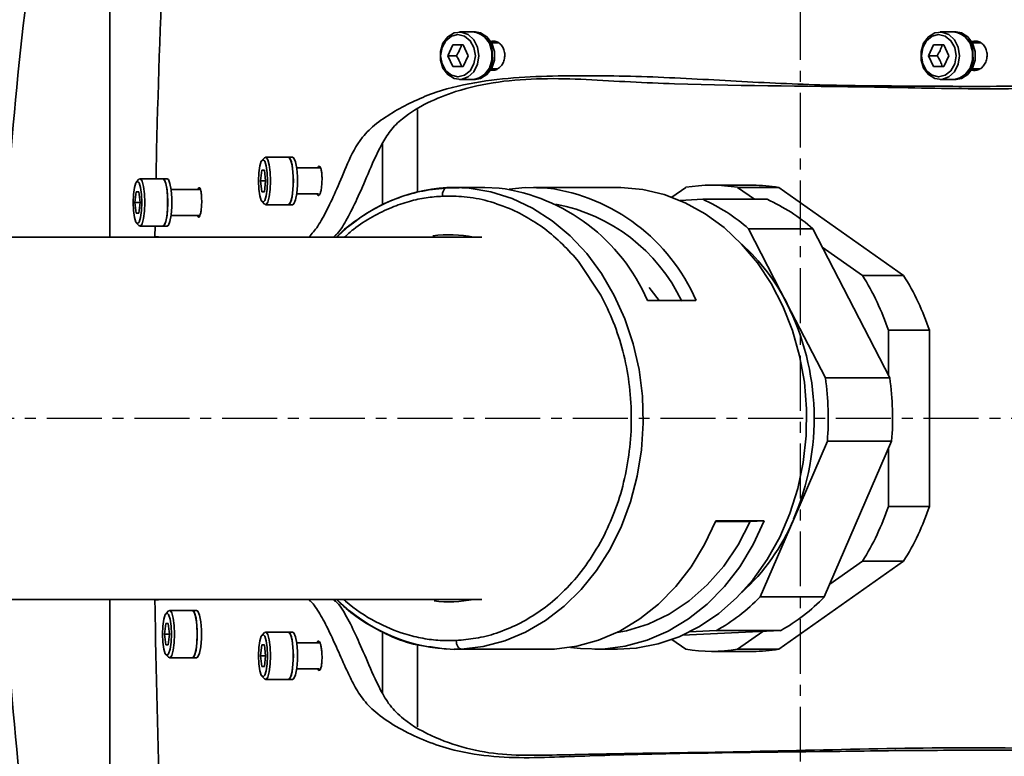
# Model space of a CAD drawing. Header units: millimetres. Extents: x 13873 to 18697, y 1443 to 6366.
# Tile 8 of 28: x 16244 to 16358, y 3468 to 3554. Entities that reach past the tile are written whole.
import ezdxf

# ---------------------------------------------------------------- set-up
doc = ezdxf.new("R2010")
doc.units = ezdxf.units.MM
doc.header["$PDSIZE"] = -1
doc.linetypes.add('CENTER', pattern=[10.16, 6.35, -1.27, 1.27, -1.27])
doc.styles.add('标准汉字', font='gbenor.shx', dxfattribs={"bigfont": 'gbcbig.shx'})
doc.dimstyles.new('ISO-25', dxfattribs={"dimscale": 5, "dimtxt": 3.5, "dimasz": 4.5, "dimexe": 3.5, "dimexo": 0.625, "dimtad": 1, "dimdec": 1, "dimdsep": 46, "dimtxsty": '标准汉字', "dimcen": 2.5, "dimclrd": 1, "dimclre": 1, "dimadec": 0, "dimazin": 0, "dimtfac": 1, "dimtdec": 1, "dimtmove": 1, "dimatfit": 3, "dimfxl": 1, "dimarcsym": 0})

# ---------------------------------------------------------------- blocks, each defined once
blk = doc.blocks.new('*D69')
at = {"color": 1, "lineweight": -2, "transparency": 16777216}
for p, q in [((16788.6, 4047.75), (16724.23, 4011.3)), ((15834.46, 3507.51), (16704.65, 4000.22))]:
    blk.add_line(p, q, dxfattribs=at)
at = {"color": 1, "transparency": 16777216}
blk.add_solid([(16722.39, 4014.57), (16726.08, 4008.04), (16704.65, 4000.22)], dxfattribs=at)
at = {"layer": 'Defpoints', "color": 0, "transparency": 16777216}
for p in [(16704.65, 4000.22), (15834.46, 3507.51)]:
    blk.add_point(p, dxfattribs=at)
at = {"color": 0, "transparency": 16777216, "insert": (16760.36, 4045.4), "char_height": 17.5, "attachment_point": 5, "rotation": 29.5186, "style": '标准汉字'}
blk.add_mtext('R1000', dxfattribs=at)

msp = doc.modelspace()

# ---------------------------------------------------------------- linework, layer by layer
at = {"color": 4, "linetype": 'CENTER'}
for p, q in [((16334.46, 3606.18), (16334.46, 3408.84)), ((16913.93, 3507.51), (15603.09, 3507.51))]:
    msp.add_line(p, q, dxfattribs=at)
at = {"linetype": 'Continuous', "lineweight": 35}
for p, q in [((16254.46, 3528.51), (16254.46, 3580.6)), ((16296.54, 3552.26), (16294.99, 3552.26)), ((16296.83, 3552.26), (16296.54, 3552.26)), ((16352.24, 3552.26), (16350.69, 3552.26)), ((16352.53, 3552.26), (16352.24, 3552.26)), ((16299.5, 3551.01), (16298.72, 3551.01)), ((16355.39, 3551.01), (16354.42, 3551.01)), ((16293.64, 3549.51), (16294.23, 3550.76)), ((16294.23, 3550.76), (16295.41, 3550.76)), ((16295.41, 3550.76), (16296, 3549.51)), ((16349.34, 3549.51), (16349.93, 3550.76)), ((16349.93, 3550.76), (16351.11, 3550.76)), ((16351.11, 3550.76), (16351.7, 3549.51)), ((16294.23, 3548.26), (16293.64, 3549.51)), ((16294.63, 3549.51), (16293.64, 3549.51)), ((16296, 3549.51), (16295.41, 3548.26)), ((16349.93, 3548.26), (16349.34, 3549.51)), ((16350.34, 3549.51), (16349.34, 3549.51)), ((16351.7, 3549.51), (16351.11, 3548.26)), ((16295.41, 3548.26), (16294.23, 3548.26)), ((16298.72, 3548.01), (16299.45, 3548.01)), ((16351.11, 3548.26), (16349.93, 3548.26)), ((16354.42, 3548.01), (16355.33, 3548.01)), ((16294.99, 3546.76), (16296.54, 3546.76)), ((16296.54, 3546.76), (16296.83, 3546.76)), ((16350.69, 3546.76), (16352.24, 3546.76)), ((16352.24, 3546.76), (16352.53, 3546.76)), ((16290.11, 3533.75), (16290.11, 3543.3)), ((16286.06, 3532.26), (16286.06, 3539.37)), ((16272.4, 3537.7), (16272.12, 3537.41)), ((16275.16, 3537.76), (16272.52, 3537.76)), ((16275.65, 3537.76), (16275.16, 3537.76)), ((16271.93, 3535.01), (16272.08, 3536.26)), ((16272.08, 3536.26), (16272.38, 3536.26)), ((16272.38, 3536.26), (16272.53, 3535.01)), ((16278.89, 3536.51), (16276.13, 3536.51)), ((16257.85, 3535.2), (16257.57, 3534.91)), ((16260.61, 3535.26), (16257.97, 3535.26)), ((16261.1, 3535.26), (16260.61, 3535.26)), ((16272.08, 3533.76), (16271.93, 3535.01)), ((16272.53, 3535.01), (16271.93, 3535.01)), ((16272.53, 3535.01), (16272.38, 3533.76)), ((16257.38, 3532.51), (16257.53, 3533.76)), ((16257.53, 3533.76), (16257.83, 3533.76)), ((16257.83, 3533.76), (16257.98, 3532.51)), ((16264.97, 3534.01), (16261.58, 3534.01)), ((16272.38, 3533.76), (16272.08, 3533.76)), ((16294.95, 3534.22), (16293.34, 3534.17)), ((16293.56, 3534.24), (16294.39, 3534.26)), ((16297.94, 3534.26), (16294.39, 3534.26)), ((16295.33, 3534.24), (16294.95, 3534.22)), ((16299.59, 3534.19), (16297.94, 3534.26)), ((16313.31, 3534.26), (16303.56, 3534.26)), ((16319.61, 3533.13), (16321.21, 3534.26)), ((16328.98, 3534.51), (16324.21, 3534.51)), ((16327.22, 3534.26), (16329.18, 3532.88)), ((16331.99, 3534.26), (16327.22, 3534.26)), ((16331.99, 3534.26), (16346.45, 3524.06)), ((16257.53, 3531.26), (16257.38, 3532.51)), ((16257.98, 3532.51), (16257.38, 3532.51)), ((16257.98, 3532.51), (16257.83, 3531.26)), ((16272.12, 3532.62), (16272.4, 3532.33)), ((16276.13, 3533.51), (16278.66, 3533.51)), ((16320.56, 3532.76), (16323.18, 3532.88)), ((16330.64, 3532.88), (16323.18, 3532.88)), ((16272.52, 3532.26), (16275.16, 3532.26)), ((16275.16, 3532.26), (16275.65, 3532.26)), ((16301.14, 3531.66), (16301.94, 3531.27)), ((16257.83, 3531.26), (16257.53, 3531.26)), ((16261.58, 3531.01), (16264.92, 3531.01)), ((16257.57, 3530.12), (16257.85, 3529.83)), ((16257.97, 3529.76), (16260.61, 3529.76)), ((16259.72, 3529.76), (16259.7, 3528.56)), ((16260.61, 3529.76), (16261.1, 3529.76)), ((16328.5, 3529.46), (16332.94, 3520.82)), ((16335.95, 3529.46), (16328.5, 3529.46)), ((16335.95, 3529.46), (16344.85, 3512.19)), ((16259.7, 3528.56), (16260.52, 3528.51)), ((16337.04, 3527.34), (16341.69, 3524.06)), ((16308.15, 3526.4), (16308.77, 3525.67)), ((16308.77, 3525.67), (16311.38, 3521.76)), ((16341.69, 3524.06), (16346.45, 3524.06)), ((16322.4, 3521.17), (16316.78, 3521.17)), ((16332.94, 3520.82), (16337.39, 3512.19)), ((16344.69, 3517.71), (16344.69, 3512.49)), ((16349.46, 3517.71), (16344.69, 3517.71)), ((16349.46, 3517.71), (16349.46, 3497.31)), ((16344.85, 3512.19), (16337.39, 3512.19)), ((16337.62, 3504.86), (16333.72, 3495.84)), ((16345.07, 3504.86), (16337.27, 3486.82)), ((16345.07, 3504.86), (16337.62, 3504.86)), ((16344.69, 3503.97), (16344.69, 3497.31)), ((16344.69, 3497.31), (16349.46, 3497.31)), ((16324.66, 3495.56), (16328.66, 3495.56)), ((16324.69, 3495.63), (16330.31, 3495.63)), ((16330.31, 3495.63), (16328.66, 3495.56)), ((16333.72, 3495.84), (16329.82, 3486.82)), ((16311.78, 3494.03), (16311.32, 3493.15)), ((16346.45, 3490.96), (16331.99, 3480.76)), ((16341.69, 3490.96), (16337.91, 3488.3)), ((16346.45, 3490.96), (16341.69, 3490.96)), ((16254.46, 3434.43), (16254.46, 3486.51)), ((16260.55, 3486.51), (16259.7, 3486.46)), ((16337.27, 3486.82), (16329.82, 3486.82)), ((16261.27, 3485.2), (16260.99, 3484.91)), ((16264.03, 3485.26), (16261.39, 3485.26)), ((16264.52, 3485.26), (16264.03, 3485.26)), ((16260.8, 3482.51), (16260.95, 3483.76)), ((16260.95, 3483.76), (16261.25, 3483.76)), ((16261.25, 3483.76), (16261.4, 3482.51)), ((16302.62, 3484.11), (16301.78, 3483.67)), ((16260.95, 3481.26), (16260.8, 3482.51)), ((16261.4, 3482.51), (16260.8, 3482.51)), ((16261.4, 3482.51), (16261.25, 3481.26)), ((16272.4, 3482.7), (16272.12, 3482.41)), ((16275.16, 3482.76), (16272.52, 3482.76)), ((16275.65, 3482.76), (16275.16, 3482.76)), ((16286.06, 3475.71), (16286.06, 3482.77)), ((16332.19, 3482.92), (16320.84, 3482.39)), ((16324.73, 3482.92), (16321.65, 3482.77)), ((16332.19, 3482.92), (16324.73, 3482.92)), ((16330.14, 3482.82), (16327.22, 3480.76)), ((16261.25, 3481.26), (16260.95, 3481.26)), ((16271.93, 3480.01), (16272.08, 3481.26)), ((16272.08, 3481.26), (16272.38, 3481.26)), ((16272.38, 3481.26), (16272.53, 3480.01)), ((16278.82, 3481.51), (16276.13, 3481.51)), ((16290.11, 3471.77), (16290.11, 3481.27)), ((16321.21, 3480.76), (16319.61, 3481.89)), ((16260.99, 3480.12), (16261.27, 3479.83)), ((16291.93, 3481.01), (16293.44, 3480.79)), ((16295.21, 3480.78), (16294.39, 3480.76)), ((16294.39, 3480.76), (16305.05, 3480.76)), ((16309.02, 3480.84), (16307.86, 3480.98)), ((16310.68, 3480.76), (16313.31, 3480.76)), ((16324.21, 3480.51), (16328.98, 3480.51)), ((16327.22, 3480.76), (16331.99, 3480.76)), ((16261.39, 3479.76), (16264.03, 3479.76)), ((16264.03, 3479.76), (16264.52, 3479.76)), ((16272.08, 3478.76), (16271.93, 3480.01)), ((16272.53, 3480.01), (16271.93, 3480.01)), ((16272.53, 3480.01), (16272.38, 3478.76)), ((16272.38, 3478.76), (16272.08, 3478.76)), ((16276.13, 3478.51), (16278.73, 3478.51)), ((16272.12, 3477.62), (16272.4, 3477.33)), ((16272.52, 3477.26), (16275.16, 3477.26)), ((16275.16, 3477.26), (16275.65, 3477.26))]:
    msp.add_line(p, q, dxfattribs=at)
at = {"linetype": 'Continuous', "lineweight": 35, "flags": 128}
for points in [[(16297.24, 3549.51), (16297.09, 3548.52), (16296.66, 3547.66), (16296, 3547.05), (16295.2, 3546.77), (16294.38, 3546.87), (16293.63, 3547.32), (16293.08, 3548.06), (16292.78, 3549.01), (16292.78, 3550.02), (16293.08, 3550.96), (16293.63, 3551.71), (16294.38, 3552.16), (16295.2, 3552.25), (16296, 3551.97), (16296.66, 3551.36), (16297.09, 3550.51), (16297.24, 3549.51)], [(16296.83, 3549.51), (16296.67, 3550.45), (16296.24, 3551.24), (16295.59, 3551.78), (16294.82, 3551.96), (16294.05, 3551.78), (16293.4, 3551.24), (16292.97, 3550.45), (16292.81, 3549.51), (16292.97, 3548.57), (16293.4, 3547.78), (16294.05, 3547.25), (16294.82, 3547.06), (16295.59, 3547.25), (16296.24, 3547.78), (16296.67, 3548.57), (16296.83, 3549.51)], [(16296.54, 3546.76), (16297.16, 3546.87), (16297.9, 3547.32), (16298.46, 3548.06), (16298.75, 3549.01), (16298.75, 3550.02), (16298.46, 3550.96), (16297.9, 3551.71), (16297.16, 3552.16), (16296.54, 3552.26)], [(16296.83, 3546.76), (16297.44, 3546.87), (16298.18, 3547.32), (16298.74, 3548.06), (16299.04, 3549.01), (16299.04, 3550.02), (16298.74, 3550.96), (16298.18, 3551.71), (16297.44, 3552.16), (16296.83, 3552.26)], [(16352.95, 3549.51), (16352.79, 3548.52), (16352.36, 3547.66), (16351.7, 3547.05), (16350.9, 3546.77), (16350.08, 3546.87), (16349.34, 3547.32), (16348.78, 3548.06), (16348.48, 3549.01), (16348.48, 3550.02), (16348.78, 3550.96), (16349.34, 3551.71), (16350.08, 3552.16), (16350.9, 3552.25), (16351.7, 3551.97), (16352.36, 3551.36), (16352.79, 3550.51), (16352.95, 3549.51)], [(16352.53, 3549.51), (16352.38, 3550.45), (16351.94, 3551.24), (16351.29, 3551.78), (16350.52, 3551.96), (16349.75, 3551.78), (16349.1, 3551.24), (16348.67, 3550.45), (16348.52, 3549.51), (16348.67, 3548.57), (16349.1, 3547.78), (16349.75, 3547.25), (16350.52, 3547.06), (16351.29, 3547.25), (16351.94, 3547.78), (16352.38, 3548.57), (16352.53, 3549.51)], [(16352.24, 3546.76), (16352.86, 3546.87), (16353.6, 3547.32), (16354.16, 3548.06), (16354.46, 3549.01), (16354.46, 3550.02), (16354.16, 3550.96), (16353.6, 3551.71), (16352.86, 3552.16), (16352.24, 3552.26)], [(16352.53, 3546.76), (16353.15, 3546.87), (16353.89, 3547.32), (16354.45, 3548.06), (16354.74, 3549.01), (16354.74, 3550.02), (16354.45, 3550.96), (16353.89, 3551.71), (16353.15, 3552.16), (16352.53, 3552.26)], [(16272.74, 3535.01), (16272.7, 3535.95), (16272.59, 3536.74), (16272.42, 3537.28), (16272.23, 3537.46), (16272.03, 3537.28), (16271.87, 3536.74), (16271.76, 3535.95), (16271.72, 3535.01), (16271.76, 3534.07), (16271.87, 3533.28), (16272.03, 3532.75), (16272.23, 3532.56), (16272.42, 3532.75), (16272.59, 3533.28), (16272.7, 3534.07), (16272.74, 3535.01)], [(16272.4, 3537.7), (16272.58, 3537.75), (16272.78, 3537.47), (16272.95, 3536.86), (16273.06, 3536.01), (16273.09, 3535.01)], [(16275.16, 3537.76), (16275.22, 3537.75), (16275.42, 3537.47), (16275.59, 3536.86), (16275.7, 3536.01), (16275.74, 3535.01)], [(16275.16, 3532.26), (16275.32, 3532.37), (16275.51, 3532.82), (16275.65, 3533.56), (16275.73, 3534.51), (16275.73, 3535.52), (16275.65, 3536.46), (16275.51, 3537.21), (16275.32, 3537.66), (16275.16, 3537.76)], [(16275.65, 3532.26), (16275.81, 3532.37), (16276, 3532.82), (16276.14, 3533.56), (16276.22, 3534.51), (16276.22, 3535.52), (16276.14, 3536.46), (16276, 3537.21), (16275.81, 3537.66), (16275.65, 3537.76)], [(16258.19, 3532.51), (16258.15, 3533.45), (16258.04, 3534.24), (16257.87, 3534.78), (16257.68, 3534.96), (16257.48, 3534.78), (16257.32, 3534.24), (16257.21, 3533.45), (16257.17, 3532.51), (16257.21, 3531.57), (16257.32, 3530.78), (16257.48, 3530.25), (16257.68, 3530.06), (16257.87, 3530.25), (16258.04, 3530.78), (16258.15, 3531.57), (16258.19, 3532.51)], [(16257.85, 3535.2), (16258.02, 3535.25), (16258.22, 3534.97), (16258.39, 3534.36), (16258.5, 3533.51), (16258.54, 3532.51)], [(16260.61, 3535.26), (16260.66, 3535.25), (16260.87, 3534.97), (16261.03, 3534.36), (16261.14, 3533.51), (16261.18, 3532.51)], [(16260.61, 3529.76), (16260.77, 3529.87), (16260.95, 3530.32), (16261.1, 3531.06), (16261.17, 3532.01), (16261.17, 3533.02), (16261.1, 3533.96), (16260.95, 3534.71), (16260.77, 3535.16), (16260.61, 3535.26)], [(16261.1, 3529.76), (16261.26, 3529.87), (16261.44, 3530.32), (16261.59, 3531.06), (16261.66, 3532.01), (16261.66, 3533.02), (16261.59, 3533.96), (16261.44, 3534.71), (16261.26, 3535.16), (16261.1, 3535.26)], [(16273.09, 3535.01), (16273.06, 3534.02), (16272.95, 3533.16), (16272.78, 3532.55), (16272.58, 3532.27), (16272.4, 3532.33)], [(16275.74, 3535.01), (16275.7, 3534.02), (16275.59, 3533.16), (16275.42, 3532.55), (16275.22, 3532.27), (16275.16, 3532.26)], [(16294.39, 3534.26), (16296.1, 3534.18), (16298.63, 3533.76), (16301.1, 3532.98), (16303.47, 3531.85), (16305.73, 3530.4), (16307.83, 3528.64), (16309.74, 3526.59), (16311.45, 3524.29), (16312.93, 3521.75), (16314.16, 3519.03), (16315.12, 3516.15), (16315.81, 3513.15), (16316.2, 3510.08), (16316.29, 3506.97), (16316.09, 3503.87), (16315.6, 3500.82), (16314.82, 3497.85), (16313.76, 3495.02), (16312.44, 3492.36), (16310.88, 3489.9), (16309.1, 3487.69), (16307.11, 3485.74), (16304.95, 3484.08), (16302.65, 3482.74), (16300.24, 3481.74), (16297.75, 3481.08), (16295.21, 3480.78)], [(16300.75, 3534.04), (16302.62, 3534.24), (16305.21, 3534.19)], [(16313.31, 3534.26), (16313.69, 3534.26), (16316.23, 3534.02), (16318.73, 3533.43), (16321.16, 3532.49), (16323.48, 3531.21), (16325.67, 3529.6), (16327.69, 3527.7), (16329.51, 3525.53), (16331.11, 3523.11), (16332.48, 3520.49), (16333.58, 3517.68), (16334.41, 3514.74), (16334.96, 3511.7), (16335.21, 3508.61), (16335.16, 3505.5), (16334.82, 3502.41), (16334.19, 3499.4), (16333.28, 3496.49), (16332.1, 3493.74), (16330.66, 3491.17), (16328.99, 3488.82), (16327.11, 3486.73), (16325.04, 3484.91), (16322.81, 3483.4), (16320.45, 3482.22), (16318, 3481.38), (16315.48, 3480.89), (16313.31, 3480.76)], [(16258.54, 3532.51), (16258.5, 3531.52), (16258.39, 3530.66), (16258.22, 3530.05), (16258.02, 3529.77), (16257.85, 3529.83)], [(16261.18, 3532.51), (16261.14, 3531.52), (16261.03, 3530.66), (16260.87, 3530.05), (16260.66, 3529.77), (16260.61, 3529.76)], [(16316.96, 3522.65), (16317.21, 3522.36), (16318.13, 3521.17)], [(16305.05, 3480.76), (16306, 3480.79), (16308.58, 3481.11), (16311.12, 3481.81), (16313.57, 3482.86), (16315.9, 3484.27), (16318.07, 3486), (16320.07, 3488.03), (16321.85, 3490.33), (16323.4, 3492.88), (16324.69, 3495.63)], [(16330.31, 3495.63), (16329.02, 3492.88), (16327.47, 3490.33), (16325.69, 3488.03), (16323.69, 3486), (16321.52, 3484.27), (16319.19, 3482.86), (16316.74, 3481.81), (16314.2, 3481.11), (16311.62, 3480.79), (16309.02, 3480.84)], [(16328.66, 3495.56), (16327.27, 3492.86), (16325.61, 3490.4), (16323.7, 3488.22), (16321.59, 3486.36), (16319.3, 3484.84), (16316.87, 3483.68), (16314.33, 3482.91), (16313.27, 3482.71)], [(16261.61, 3482.51), (16261.57, 3483.45), (16261.46, 3484.24), (16261.29, 3484.78), (16261.1, 3484.96), (16260.9, 3484.78), (16260.74, 3484.24), (16260.63, 3483.45), (16260.59, 3482.51), (16260.63, 3481.57), (16260.74, 3480.78), (16260.9, 3480.25), (16261.1, 3480.06), (16261.29, 3480.25), (16261.46, 3480.78), (16261.57, 3481.57), (16261.61, 3482.51)], [(16261.27, 3485.2), (16261.45, 3485.25), (16261.65, 3484.97), (16261.82, 3484.36), (16261.93, 3483.51), (16261.96, 3482.51)], [(16264.03, 3485.26), (16264.09, 3485.25), (16264.29, 3484.97), (16264.46, 3484.36), (16264.57, 3483.51), (16264.61, 3482.51)], [(16264.03, 3479.76), (16264.19, 3479.87), (16264.38, 3480.32), (16264.52, 3481.06), (16264.6, 3482.01), (16264.6, 3483.02), (16264.52, 3483.96), (16264.38, 3484.71), (16264.19, 3485.16), (16264.03, 3485.26)], [(16264.52, 3479.76), (16264.68, 3479.87), (16264.87, 3480.32), (16265.01, 3481.06), (16265.08, 3482.01), (16265.08, 3483.02), (16265.01, 3483.96), (16264.87, 3484.71), (16264.68, 3485.16), (16264.52, 3485.26)], [(16261.96, 3482.51), (16261.93, 3481.52), (16261.82, 3480.66), (16261.65, 3480.05), (16261.45, 3479.77), (16261.27, 3479.83)], [(16264.61, 3482.51), (16264.57, 3481.52), (16264.46, 3480.66), (16264.29, 3480.05), (16264.09, 3479.77), (16264.03, 3479.76)], [(16272.74, 3480.01), (16272.7, 3480.95), (16272.59, 3481.74), (16272.42, 3482.28), (16272.23, 3482.46), (16272.03, 3482.28), (16271.87, 3481.74), (16271.76, 3480.95), (16271.72, 3480.01), (16271.76, 3479.07), (16271.87, 3478.28), (16272.03, 3477.75), (16272.23, 3477.56), (16272.42, 3477.75), (16272.59, 3478.28), (16272.7, 3479.07), (16272.74, 3480.01)], [(16272.4, 3482.7), (16272.58, 3482.75), (16272.78, 3482.47), (16272.95, 3481.86), (16273.06, 3481.01), (16273.09, 3480.01)], [(16275.16, 3482.76), (16275.22, 3482.75), (16275.42, 3482.47), (16275.59, 3481.86), (16275.7, 3481.01), (16275.74, 3480.01)], [(16275.16, 3477.26), (16275.32, 3477.37), (16275.51, 3477.82), (16275.65, 3478.56), (16275.73, 3479.51), (16275.73, 3480.52), (16275.65, 3481.46), (16275.51, 3482.21), (16275.32, 3482.66), (16275.16, 3482.76)], [(16275.65, 3477.26), (16275.81, 3477.37), (16276, 3477.82), (16276.14, 3478.56), (16276.22, 3479.51), (16276.22, 3480.52), (16276.14, 3481.46), (16276, 3482.21), (16275.81, 3482.66), (16275.65, 3482.76)], [(16273.09, 3480.01), (16273.06, 3479.02), (16272.95, 3478.16), (16272.78, 3477.55), (16272.58, 3477.27), (16272.4, 3477.33)], [(16275.74, 3480.01), (16275.7, 3479.02), (16275.59, 3478.16), (16275.42, 3477.55), (16275.22, 3477.27), (16275.16, 3477.26)]]:
    msp.add_lwpolyline(points, dxfattribs=at)
at = {"color": 4}
msp.add_arc((15834.46, 3507.51), 1000, 225, 135, dxfattribs=at)
at = {"linetype": 'Continuous', "lineweight": 35}
for centre, radius, start, end in [((16638.46, 3507.51), 400, 168.698, 176.9893), ((16638.46, 3507.51), 398.62, 170.2748, 176.9794), ((16638.46, 3507.51), 396.63, 170.2748, 176.9647), ((16296.29, 3549.76), 2.52, 354.3827, 84.2627), ((16351.99, 3549.76), 2.52, 354.3827, 84.2627), ((16296.34, 3549.23), 2.47, 274.7351, 6.6195), ((16352.04, 3549.23), 2.47, 274.7351, 6.6195), ((16294.8, 3514.44), 19.85, 93.6032, 134.7728), ((16296.66, 3512.46), 21.92, 23.4159, 82.3221), ((16302.29, 3512.46), 21.92, 23.4159, 82.3221), ((16324.21, 3516.35), 18.17, 80.4785, 99.5215), ((16328.98, 3516.32), 18.19, 80.4835, 89.9915), ((16314.53, 3513.62), 21.12, 48.5901, 65.8076), ((16321.98, 3513.62), 21.12, 48.5901, 65.8076), ((16302.39, 3512.3), 20.36, 25.5871, 79.3432), ((16293.81, 3514.45), 14.32, 78.6482, 97.6538), ((16311.91, 3510.19), 23.57, 26.8044, 47.9118), ((16317.22, 3508.6), 28.94, 18.3378, 32.2846), ((16321.98, 3508.6), 28.94, 18.3378, 32.2846), ((16306.37, 3507.5), 29.72, 336.9145, 26.6397), ((16304.85, 3507.51), 32.88, 355.3729, 8.1812), ((16312.3, 3507.51), 32.88, 355.3729, 8.1812), ((16317.22, 3506.42), 28.94, 327.7154, 341.6622), ((16321.98, 3506.42), 28.94, 327.7154, 341.6622), ((16311.49, 3505.19), 24.12, 312.2559, 337.1925), ((16638.46, 3507.51), 400, 183.0108, 191.302), ((16638.46, 3507.51), 398.62, 183.02, 189.7252), ((16638.46, 3507.51), 396.63, 183.0358, 189.7252), ((16294.8, 3500.62), 19.87, 225.4095, 268.8171), ((16293.81, 3500.58), 14.32, 262.9007, 281.3519), ((16314, 3502.16), 22.04, 299.1511, 315.886), ((16321.45, 3502.16), 22.04, 299.1511, 315.886), ((16324.21, 3498.68), 18.17, 260.4785, 279.5215), ((16328.98, 3498.7), 18.19, 270.0085, 279.5165)]:
    msp.add_arc(centre, radius, start, end, dxfattribs=at)
for points, knots in [([(16260.72, 3563.35), (16260.4, 3555.1), (16260.04, 3545.74), (16259.85, 3536.38), (16259.83, 3535.26)], [0, 0, 0, 0, 0.880874, 1, 1, 1, 1]), ([(16298.58, 3547.85), (16298.71, 3547.83), (16298.99, 3547.79), (16299.43, 3547.96), (16299.82, 3548.29), (16300.11, 3548.77), (16300.25, 3549.33), (16300.24, 3549.91), (16300.06, 3550.45), (16299.75, 3550.88), (16299.34, 3551.15), (16298.93, 3551.25), (16298.68, 3551.18), (16298.58, 3551.15)], [0, 0, 0, 0, 0.078052, 0.173724, 0.269417, 0.365176, 0.461019, 0.55693, 0.65286, 0.748752, 0.844563, 0.940286, 1, 1, 1, 1]), ([(16354.31, 3547.89), (16354.33, 3547.88), (16354.49, 3547.79), (16354.85, 3547.8), (16355.31, 3547.95), (16355.71, 3548.29), (16356, 3548.77), (16356.15, 3549.33), (16356.13, 3549.91), (16355.96, 3550.45), (16355.64, 3550.88), (16355.23, 3551.15), (16354.76, 3551.25), (16354.45, 3551.16), (16354.31, 3551.11)], [0, 0, 0, 0, 0.013811, 0.103652, 0.193508, 0.283445, 0.373496, 0.463635, 0.553796, 0.643905, 0.733916, 0.82383, 0.913686, 1, 1, 1, 1]), ([(16295.23, 3550.76), (16295.15, 3550.54), (16295.02, 3550.12), (16294.76, 3549.71), (16294.63, 3549.51)], [0, 0, 0, 0, 0.534625, 1, 1, 1, 1]), ([(16350.93, 3550.76), (16350.86, 3550.54), (16350.72, 3550.12), (16350.46, 3549.71), (16350.34, 3549.51)], [0, 0, 0, 0, 0.534625, 1, 1, 1, 1]), ([(16294.63, 3549.51), (16294.77, 3549.29), (16295.03, 3548.87), (16295.16, 3548.46), (16295.23, 3548.26)], [0, 0, 0, 0, 0.534625, 1, 1, 1, 1]), ([(16350.34, 3549.51), (16350.48, 3549.29), (16350.74, 3548.87), (16350.87, 3548.46), (16350.93, 3548.26)], [0, 0, 0, 0, 0.534625, 1, 1, 1, 1]), ([(16277.55, 3528.51), (16277.89, 3528.89), (16278.6, 3529.69), (16279.66, 3531.67), (16280.82, 3534.13), (16281.96, 3537), (16283.28, 3539.7), (16285.3, 3541.7), (16288.15, 3543.54), (16292.22, 3545.47), (16299.1, 3546.96), (16307.71, 3547.28), (16318.04, 3547.1), (16328.34, 3546.46), (16337.2, 3546.08), (16344.39, 3546.01), (16349.99, 3545.97), (16355.71, 3545.96), (16361.68, 3545.98), (16367.68, 3546.03), (16373.76, 3546.05), (16379.66, 3546.02), (16388.86, 3545.97), (16398.69, 3545.96), (16407.44, 3545.85), (16411.83, 3545.9), (16414.48, 3545.84), (16417.05, 3545.38), (16419.42, 3544.25), (16421.13, 3542.35), (16422.22, 3539.83), (16422.69, 3536.9), (16422.84, 3525.14), (16422.74, 3507.33), (16422.66, 3489.49), (16422.75, 3480.18), (16422.55, 3476.95), (16421.81, 3473.88), (16420.18, 3471.39), (16418.05, 3470.03), (16416.08, 3469.47), (16413.64, 3469.14), (16410.46, 3469.09), (16402.71, 3469.18), (16394.28, 3469.07), (16385.14, 3469.02), (16379.19, 3468.99), (16373.29, 3468.97), (16367.25, 3469), (16361.29, 3469.06), (16355.35, 3469.07), (16349.64, 3469.06), (16344.04, 3469.01), (16331.71, 3468.82), (16319.5, 3468.75), (16307.75, 3468.34), (16303.08, 3468.15), (16298.41, 3468.3), (16294.31, 3468.99), (16290.79, 3470.21), (16287.94, 3471.6), (16285.52, 3473.15), (16283.82, 3474.85), (16282.75, 3476.61), (16281.81, 3478.59), (16280.85, 3480.73), (16279.84, 3483.01), (16278.81, 3484.91), (16278.02, 3486.12), (16277.58, 3486.45), (16277.5, 3486.51)], [0, 0, 0, 0, 0.0108959, 0.0226147, 0.0343197, 0.0471471, 0.0599284, 0.0673422, 0.0747842, 0.0891643, 0.1035387, 0.1319653, 0.1604446, 0.188984, 0.2174926, 0.233372, 0.2493278, 0.2652333, 0.2810182, 0.2967537, 0.310112, 0.3235737, 0.3370455, 0.3728805, 0.3907978, 0.3968335, 0.4028629, 0.4088269, 0.4146063, 0.4204167, 0.4258542, 0.4331141, 0.4404144, 0.5058165, 0.5540406, 0.5615932, 0.5691237, 0.5759689, 0.5829002, 0.588816, 0.5928051, 0.5968061, 0.6056421, 0.6144899, 0.6497536, 0.66328, 0.6768518, 0.690323, 0.7037115, 0.7194351, 0.7352016, 0.7510731, 0.7669883, 0.782837, 0.854343, 0.8672353, 0.8801604, 0.8930124, 0.9058047, 0.914383, 0.9229825, 0.9315292, 0.9387915, 0.946139, 0.9534869, 0.9640678, 0.974645, 0.985907, 0.9971975, 1, 1, 1, 1]), ([(16280.4, 3528.51), (16280.56, 3528.64), (16281.08, 3529.09), (16281.98, 3530.58), (16283.16, 3532.95), (16284.37, 3535.75), (16285.54, 3538.53), (16286.92, 3540.86), (16288.65, 3542.56), (16291.26, 3544.13), (16295.05, 3545.63), (16299.5, 3546.59), (16304.58, 3546.92), (16309.69, 3546.79), (16314.8, 3546.45), (16326.46, 3546), (16340.51, 3545.99), (16354.3, 3545.63), (16361.25, 3545.73), (16365.56, 3545.82), (16370.26, 3545.88), (16375.27, 3545.88), (16380.37, 3545.86), (16388.84, 3545.81), (16398.1, 3545.78), (16407.35, 3545.71), (16412.38, 3545.72), (16415.61, 3545.6), (16417.07, 3545.13), (16417.71, 3544.92)], [0, 0, 0, 0, 0.012181, 0.042084, 0.071919, 0.105749, 0.13943, 0.153729, 0.168008, 0.191516, 0.21509, 0.249776, 0.284585, 0.319693, 0.354928, 0.389973, 0.559757, 0.64465, 0.673245, 0.701821, 0.730152, 0.758997, 0.787975, 0.816966, 0.902741, 0.945628, 0.97402, 0.988491, 1, 1, 1, 1]), ([(16278.49, 3533.51), (16278.52, 3533.45), (16278.58, 3533.31), (16278.69, 3533.3), (16278.82, 3533.45), (16278.93, 3533.79), (16279.01, 3534.27), (16279.06, 3534.83), (16279.07, 3535.41), (16279.03, 3535.95), (16278.96, 3536.38), (16278.85, 3536.66), (16278.73, 3536.74), (16278.63, 3536.68), (16278.58, 3536.55), (16278.57, 3536.51)], [0, 0, 0, 0, 0.060496, 0.14325, 0.22601, 0.308792, 0.391604, 0.474439, 0.557279, 0.640105, 0.722904, 0.805676, 0.888432, 0.971189, 1, 1, 1, 1]), ([(16264.63, 3531.01), (16264.66, 3530.95), (16264.71, 3530.81), (16264.81, 3530.8), (16264.91, 3530.95), (16265.01, 3531.29), (16265.08, 3531.77), (16265.12, 3532.33), (16265.12, 3532.91), (16265.09, 3533.45), (16265.03, 3533.88), (16264.94, 3534.16), (16264.83, 3534.24), (16264.75, 3534.18), (16264.7, 3534.05), (16264.69, 3534.01)], [0, 0, 0, 0, 0.060579, 0.143417, 0.226226, 0.308999, 0.391744, 0.474481, 0.557235, 0.640025, 0.722852, 0.805701, 0.888546, 0.971364, 1, 1, 1, 1]), ([(16293.34, 3534.17), (16292.35, 3534.07), (16290.41, 3533.88), (16287.68, 3533.03), (16285.27, 3531.92), (16283.14, 3530.56), (16281.66, 3529.44), (16280.9, 3528.67), (16280.75, 3528.51)], [0, 0, 0, 0, 0.217845, 0.426985, 0.618057, 0.781969, 0.956595, 1, 1, 1, 1]), ([(16293.01, 3533.24), (16293.02, 3533.37), (16293.02, 3533.56), (16293.09, 3533.8), (16293.16, 3533.96), (16293.24, 3534.08), (16293.37, 3534.21), (16293.48, 3534.23), (16293.56, 3534.24)], [0, 0, 0, 0, 0.239457, 0.368361, 0.5, 0.631639, 0.760543, 1, 1, 1, 1]), ([(16281.68, 3528.51), (16282.01, 3528.82), (16283.03, 3529.73), (16284.87, 3530.88), (16287.05, 3531.96), (16289.14, 3532.66), (16291.1, 3533.1), (16292.39, 3533.2), (16293.01, 3533.24)], [0, 0, 0, 0, 0.1032717, 0.3113688, 0.5076575, 0.6818789, 0.8460455, 1, 1, 1, 1]), ([(16293.01, 3533.24), (16293.86, 3533.25), (16295.63, 3533.25), (16298.37, 3532.75), (16300.19, 3532.03), (16301.14, 3531.66)], [0, 0, 0, 0, 0.306258, 0.63984, 1, 1, 1, 1]), ([(16301.94, 3531.27), (16302.66, 3530.87), (16304.12, 3530.06), (16306.22, 3528.43), (16307.5, 3527.08), (16308.15, 3526.4)], [0, 0, 0, 0, 0.317903, 0.651431, 1, 1, 1, 1]), ([(16297.57, 3528.51), (16297.24, 3528.51), (16294.39, 3528.51), (16288.92, 3528.51), (16281.31, 3528.51), (16273.94, 3528.51), (16266.85, 3528.51), (16259.68, 3528.51), (16252.46, 3528.51), (16245.21, 3528.51), (16238.4, 3528.51), (16231.76, 3528.51), (16225.35, 3528.51), (16219.21, 3528.51), (16213.46, 3528.51), (16207.87, 3528.51), (16202.21, 3528.51), (16196.43, 3528.51), (16190.52, 3528.51), (16182.44, 3528.51), (16172, 3528.51), (16159.16, 3528.51), (16146.09, 3528.51), (16132.95, 3528.51), (16119.77, 3528.51), (16106.6, 3528.51), (16093.52, 3528.51), (16080.1, 3528.51), (16066.37, 3528.51), (16052.49, 3528.51), (16039.18, 3528.51), (16028.5, 3528.51), (16020.27, 3528.51), (16014.26, 3528.51), (16008.5, 3528.51), (16002.96, 3528.51), (15997.44, 3528.51), (15991.7, 3528.51), (15985.45, 3528.51), (15978.63, 3528.51), (15971.17, 3528.51), (15963.07, 3528.51), (15954.32, 3528.51), (15944.91, 3528.51), (15935.65, 3528.51), (15926.58, 3528.51), (15917.78, 3528.51), (15908.55, 3528.51), (15898.87, 3528.51), (15888.82, 3528.51), (15878.39, 3528.51), (15867.58, 3528.51), (15856.3, 3528.51), (15848.74, 3528.51), (15844.85, 3528.51)], [0, 0, 0, 0, 0.002799, 0.024708, 0.045182, 0.064305, 0.082157, 0.098812, 0.116992, 0.133699, 0.14902, 0.163029, 0.177441, 0.190327, 0.201838, 0.21309, 0.224417, 0.235825, 0.247321, 0.258916, 0.28244, 0.306415, 0.330311, 0.354139, 0.378032, 0.402094, 0.426162, 0.45022, 0.477218, 0.50431, 0.530879, 0.556386, 0.569281, 0.581829, 0.594008, 0.6058, 0.617251, 0.629704, 0.64335, 0.658559, 0.675408, 0.693981, 0.714371, 0.736682, 0.761027, 0.781616, 0.803594, 0.827028, 0.851989, 0.878554, 0.90628, 0.935708, 0.96692, 1, 1, 1, 1]), ([(16311.38, 3521.76), (16311.89, 3520.75), (16312.91, 3518.69), (16313.99, 3515.28), (16314.71, 3511.66), (16314.98, 3507.92), (16314.8, 3504.18), (16314.19, 3500.55), (16313.21, 3497.12), (16312.25, 3495.05), (16311.78, 3494.03)], [0, 0, 0, 0, 0.121203, 0.245974, 0.373176, 0.501526, 0.62967, 0.756267, 0.880072, 1, 1, 1, 1]), ([(16311.32, 3493.15), (16310.69, 3492.1), (16309.47, 3490.08), (16307.26, 3487.59), (16305, 3485.57), (16303.39, 3484.59), (16302.62, 3484.11)], [0, 0, 0, 0, 0.2748159, 0.533644, 0.7754699, 1, 1, 1, 1]), ([(15844.85, 3486.51), (15848.62, 3486.51), (15855.93, 3486.51), (15866.81, 3486.51), (15877.19, 3486.51), (15887.09, 3486.51), (15896.46, 3486.51), (15905.31, 3486.51), (15913.67, 3486.51), (15921.58, 3486.51), (15929.48, 3486.51), (15937.33, 3486.51), (15945.08, 3486.51), (15952.24, 3486.51), (15958.83, 3486.51), (15964.98, 3486.51), (15973.5, 3486.51), (15984.85, 3486.51), (15999.39, 3486.51), (16014.59, 3486.51), (16030.39, 3486.51), (16046.72, 3486.51), (16062.1, 3486.51), (16076.38, 3486.51), (16089.42, 3486.51), (16102.6, 3486.51), (16115.89, 3486.51), (16129.25, 3486.51), (16142.45, 3486.51), (16155.2, 3486.51), (16165.34, 3486.51), (16173.06, 3486.51), (16178.59, 3486.51), (16183.97, 3486.51), (16189.48, 3486.51), (16195.44, 3486.51), (16202.1, 3486.51), (16209.48, 3486.51), (16216.95, 3486.51), (16224.41, 3486.51), (16231.81, 3486.51), (16239.63, 3486.51), (16247.85, 3486.51), (16255.94, 3486.51), (16263.87, 3486.51), (16271.6, 3486.51), (16279.6, 3486.51), (16287.8, 3486.51), (16293.85, 3486.51), (16297.06, 3486.51), (16297.57, 3486.51)], [0, 0, 0, 0, 0.032077, 0.062208, 0.090485, 0.116994, 0.141819, 0.164635, 0.185972, 0.205894, 0.224463, 0.244886, 0.263565, 0.280582, 0.296013, 0.309944, 0.323437, 0.354673, 0.386572, 0.418986, 0.451756, 0.484548, 0.517272, 0.541779, 0.566251, 0.590583, 0.614829, 0.639086, 0.663386, 0.686716, 0.708851, 0.719505, 0.729897, 0.740034, 0.750156, 0.761632, 0.774725, 0.789499, 0.806038, 0.820612, 0.836451, 0.853631, 0.872243, 0.892388, 0.91043, 0.929691, 0.950249, 0.972191, 0.995609, 1, 1, 1, 1]), ([(16259.7, 3486.46), (16259.72, 3485.41), (16259.87, 3476.11), (16260.19, 3464.51), (16260.63, 3453.97), (16260.72, 3451.68)], [0, 0, 0, 0, 0.090675, 0.801936, 1, 1, 1, 1]), ([(16418.18, 3470.3), (16418.04, 3470.21), (16417.37, 3469.81), (16415.94, 3469.57), (16413.29, 3469.27), (16409.8, 3469.27), (16401.26, 3469.31), (16392.44, 3469.23), (16383.32, 3469.18), (16378.19, 3469.15), (16373.11, 3469.14), (16368.18, 3469.16), (16363.62, 3469.24), (16355.05, 3469.41), (16342.39, 3469.26), (16325.68, 3468.81), (16313.07, 3468.7), (16304.69, 3468.47), (16300.49, 3468.47), (16296.29, 3469.05), (16292.15, 3470.43), (16288.88, 3472.22), (16286.85, 3474.25), (16285.48, 3476.65), (16284.3, 3479.43), (16283.07, 3482.23), (16281.93, 3484.61), (16280.98, 3486.07), (16280.47, 3486.43), (16280.35, 3486.51)], [0, 0, 0, 0, 0.0026807, 0.0132814, 0.0239156, 0.0480231, 0.0721443, 0.1684813, 0.1973837, 0.2263885, 0.2551654, 0.2837556, 0.3126557, 0.3416446, 0.4563892, 0.5711629, 0.685858, 0.7145482, 0.7432179, 0.7719543, 0.8011544, 0.8302675, 0.846259, 0.8622964, 0.894331, 0.9265338, 0.9586942, 0.9909783, 1, 1, 1, 1]), ([(16280.75, 3486.51), (16281.12, 3486.16), (16282.17, 3485.16), (16284.21, 3483.7), (16286.93, 3482.25), (16289.57, 3481.28), (16291.3, 3481.08), (16291.93, 3481.01)], [0, 0, 0, 0, 0.116653, 0.331873, 0.579215, 0.84721, 1, 1, 1, 1]), ([(16294.61, 3481.78), (16293.99, 3481.77), (16292.7, 3481.75), (16290.71, 3482), (16288.19, 3482.61), (16285.13, 3483.92), (16282.8, 3485.4), (16281.68, 3486.46), (16281.62, 3486.51)], [0, 0, 0, 0, 0.135718, 0.28044, 0.433972, 0.693417, 0.983485, 1, 1, 1, 1]), ([(16301.78, 3483.67), (16300.96, 3483.3), (16299.36, 3482.59), (16296.94, 3481.98), (16295.37, 3481.85), (16294.61, 3481.78)], [0, 0, 0, 0, 0.357766, 0.691294, 1, 1, 1, 1]), ([(16278.56, 3478.51), (16278.59, 3478.45), (16278.66, 3478.31), (16278.78, 3478.3), (16278.9, 3478.45), (16278.99, 3478.79), (16279.05, 3479.27), (16279.07, 3479.83), (16279.05, 3480.41), (16278.99, 3480.95), (16278.89, 3481.38), (16278.77, 3481.66), (16278.65, 3481.74), (16278.55, 3481.68), (16278.5, 3481.55), (16278.49, 3481.51)], [0, 0, 0, 0, 0.060608, 0.1434, 0.226167, 0.30892, 0.391677, 0.474455, 0.557262, 0.640093, 0.722932, 0.805759, 0.88856, 0.971332, 1, 1, 1, 1]), ([(16295.21, 3480.78), (16295.14, 3480.79), (16295.03, 3480.82), (16294.89, 3480.94), (16294.8, 3481.07), (16294.72, 3481.23), (16294.64, 3481.46), (16294.62, 3481.65), (16294.61, 3481.78)], [0, 0, 0, 0, 0.239457, 0.368361, 0.5, 0.631639, 0.760543, 1, 1, 1, 1])]:
    msp.add_open_spline(points, degree=3, knots=knots, dxfattribs=at)

# ---------------------------------------------------------------- dimensions: what is measured, and where the dimension line sits
dim = msp.add_radius_dim(center=(15834.46, 3507.51), mpoint=(16704.65, 4000.22), dimstyle='ISO-25')
dim.commit()
dim.dimension.update_dxf_attribs({"geometry": '*D69', "text_midpoint": (16760.36, 4045.4)})

doc.saveas('drawing.dxf')
